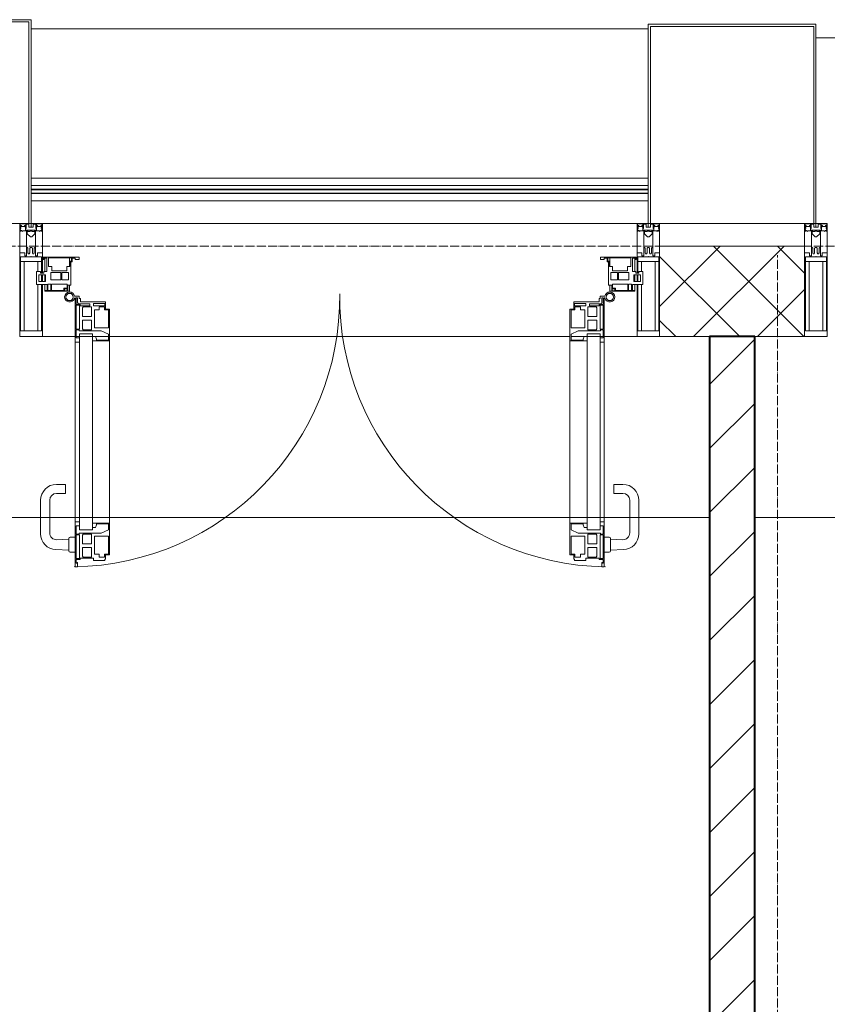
# Model space of a CAD drawing. Header units: millimetres. Extents: x 5617 to 137814, y 7718 to 189336.
# Tile 71 of 97: x 58283 to 60065, y 31425 to 33600. Entities that reach past the tile are written whole.
import ezdxf

# ---------------------------------------------------------------- set-up
doc = ezdxf.new("R2010")
doc.units = ezdxf.units.MM
doc.linetypes.add('ADSK_Линия сетки', pattern=[25, 20, -2.5, 0, -2.5])
doc.linetypes.add('Линия сетки', pattern=[25, 20, -2.5, 0, -2.5])
for name, color, linetype, lineweight in [('Двери', 7, 'Continuous', 18), ('Импосты витража', 7, 'Continuous', 18), ('Колонны', 7, 'Continuous', 18), ('Ограждение', 7, 'Continuous', 18), ('Оси', 7, 'Continuous', 9), ('Панели витража', 7, 'Continuous', 18), ('Перекрытия', 7, 'Continuous', 18), ('Поручни', 7, 'Continuous', 18), ('Стены разрез', 7, 'Continuous', 40), ('Элементы узлов', 7, 'Continuous', 18)]:
    doc.layers.add(name, color=color, linetype=linetype, lineweight=lineweight)

# ---------------------------------------------------------------- blocks, each defined once
blk = doc.blocks.new('135_SLK_K4_AR_rvt-1-МКСС_К4_L12_41_700_')
at = {"layer": 'Стены разрез', "lineweight": 9, "true_color": 0xaaaaaa}
h = blk.add_hatch(dxfattribs=at)
h.set_pattern_fill('FP_3', color=253, style=0, pattern_type=2)
h.set_pattern_definition([(45, (0, 0), (-70.71068, 70.71068), [])])
h.paths.add_polyline_path([(124200, 29350), (124200, 32900), (124100, 32900), (124100, 29350)])
at = {"layer": 'Перекрытия', "color": 253, "true_color": 0xaaaaaa}
for p, q in [((124100, 32500), (120650, 32500)), ((127800, 32500), (124200, 32500))]:
    blk.add_line(p, q, dxfattribs=at)
at = {"layer": 'Стены разрез', "color": 253, "true_color": 0xaaaaaa}
for p, q in [((124200, 32900), (124100, 32900)), ((124100, 32900), (124100, 29350)), ((124200, 29350), (124200, 32900))]:
    blk.add_line(p, q, dxfattribs=at)
blk = doc.blocks.new('A_PAN_ALU_Door_Double - EXT_1_Double_EQ-7513418-МКСС_К4_L12_41_700_')
at = {"layer": 'Двери', "color": 253, "lineweight": 5, "true_color": 0xaaaaaa}
for p, q in [((-575.1, -160.7), (-585.4, -160.7)), ((-583.7, -164.2), (-583.7, -262.2)), ((-581.6, -179.2), (-581.6, -164.2)), ((-581.6, -164.2), (-578.6, -164.2)), ((-578.6, -164.2), (-578.6, -174.5)), ((-575.1, -165.6), (-575.1, -160.7)), ((-572.4, -165.6), (-575.1, -165.6)), ((-572.4, -173.3), (-572.4, -165.6)), ((-517.1, -173.3), (-572.4, -173.3)), ((-517.1, -189.3), (-517.1, -173.3)), ((517.1, -173.3), (572.4, -173.3)), ((517.1, -189.3), (517.1, -173.3)), ((572.4, -165.6), (575.1, -165.6)), ((572.4, -173.3), (572.4, -165.6)), ((575.1, -160.7), (585.4, -160.7)), ((575.1, -165.6), (575.1, -160.7)), ((581.6, -164.2), (578.6, -164.2)), ((578.6, -164.2), (578.6, -174.5)), ((581.6, -179.2), (581.6, -164.2)), ((583.7, -164.2), (583.7, -262.2)), ((-572.9, -179.2), (-581.6, -179.2)), ((-581.6, -233.4), (-581.6, -180.9)), ((-581.6, -180.9), (-574.6, -180.9)), ((-575.5, -177.5), (-551.3, -177.5)), ((-574.6, -180.9), (-574.6, -233.4)), ((-572.9, -182.2), (-572.9, -179.2)), ((-551.3, -182.2), (-572.9, -182.2)), ((-567.6, -186.7), (-566.1, -184)), ((-567.6, -205.7), (-567.6, -186.7)), ((-566.1, -184), (-547.7, -184)), ((-551.3, -177.5), (-551.3, -182.2)), ((-547.7, -184), (-547.7, -205.7)), ((-543.6, -182.2), (-543.6, -176.7)), ((-543.6, -176.7), (-518.6, -176.7)), ((-518.6, -182.2), (-543.6, -182.2)), ((-541.3, -230.6), (-541.3, -191)), ((-541.3, -191), (-531.2, -191)), ((-531.2, -191), (-531.2, -184.4)), ((-531.2, -184.4), (-518.8, -184.4)), ((-518.8, -184.4), (-518.8, -191)), ((-518.8, -191), (-510.6, -191)), ((-518.6, -176.7), (-518.6, -182.2)), ((-508.2, -189.3), (-517.1, -189.3)), ((-510.6, -191), (-510.6, -230.6)), ((-508.2, -259.2), (-508.2, -189.3)), ((508.2, -189.3), (517.1, -189.3)), ((508.2, -259.2), (508.2, -189.3)), ((510.6, -191), (510.6, -230.6)), ((518.8, -191), (510.6, -191)), ((518.6, -176.7), (518.6, -182.2)), ((543.6, -176.7), (518.6, -176.7)), ((518.6, -182.2), (543.6, -182.2)), ((518.8, -184.4), (518.8, -191)), ((531.2, -184.4), (518.8, -184.4)), ((531.2, -191), (531.2, -184.4)), ((541.3, -191), (531.2, -191)), ((541.3, -230.6), (541.3, -191)), ((543.6, -182.2), (543.6, -176.7)), ((547.7, -184), (547.7, -205.7)), ((566.1, -184), (547.7, -184)), ((551.3, -177.5), (551.3, -182.2)), ((575.5, -177.5), (551.3, -177.5)), ((551.3, -182.2), (572.9, -182.2)), ((567.6, -186.7), (566.1, -184)), ((567.6, -205.7), (567.6, -186.7)), ((572.9, -179.2), (581.6, -179.2)), ((572.9, -182.2), (572.9, -179.2)), ((574.6, -180.9), (574.6, -233.4)), ((581.6, -180.9), (574.6, -180.9)), ((581.6, -233.4), (581.6, -180.9)), ((-547.7, -205.7), (-567.6, -205.7)), ((-567.6, -232.6), (-567.6, -213.6)), ((-567.6, -213.6), (-547.7, -213.6)), ((-547.7, -213.6), (-547.7, -235.3)), ((547.7, -205.7), (567.6, -205.7)), ((567.6, -213.6), (547.7, -213.6)), ((547.7, -213.6), (547.7, -235.3)), ((567.6, -232.6), (567.6, -213.6)), ((-574.6, -233.4), (-581.6, -233.4)), ((-581.6, -253.1), (-581.6, -235.1)), ((-581.6, -235.1), (-575.4, -235.1)), ((-575.4, -235.1), (-575.4, -237.1)), ((-575.4, -237.1), (-526.4, -237.1)), ((-566.1, -235.3), (-567.6, -232.6)), ((-547.7, -235.3), (-566.1, -235.3)), ((-510.6, -230.6), (-541.3, -230.6)), ((-526.4, -237.1), (-510.6, -244.7)), ((510.6, -230.6), (541.3, -230.6)), ((526.4, -237.1), (510.6, -244.7)), ((575.4, -237.1), (526.4, -237.1)), ((547.7, -235.3), (566.1, -235.3)), ((566.1, -235.3), (567.6, -232.6)), ((574.6, -233.4), (581.6, -233.4)), ((575.4, -235.1), (575.4, -237.1)), ((581.6, -235.1), (575.4, -235.1)), ((581.6, -253.1), (581.6, -235.1)), ((-583.7, -244.2), (-583.7, -677.3)), ((-574.6, -253.1), (-581.6, -253.1)), ((-574.6, -244.2), (-546, -244.2)), ((-574.6, -244.2), (-574.6, -677.3)), ((-574.6, -262.2), (-574.6, -253.1)), ((-546, -677.3), (-546, -244.2)), ((-539.3, -249.6), (-546, -249.6)), ((-546, -249.6), (-546, -259.2)), ((-546, -259.2), (-508.2, -259.2)), ((-537.1, -255.7), (-539.3, -249.6)), ((-537.1, -257.7), (-537.1, -255.7)), ((-510.6, -257.7), (-537.1, -257.7)), ((-510.6, -244.7), (-510.6, -257.7)), ((-508.2, -662.3), (-508.2, -259.2)), ((546, -259.2), (508.2, -259.2)), ((508.2, -662.3), (508.2, -259.2)), ((510.6, -244.7), (510.6, -257.7)), ((510.6, -257.7), (537.1, -257.7)), ((537.1, -255.7), (539.3, -249.6)), ((537.1, -257.7), (537.1, -255.7)), ((539.3, -249.6), (546, -249.6)), ((546, -677.3), (546, -244.2)), ((574.6, -244.2), (546, -244.2)), ((546, -249.6), (546, -259.2)), ((574.6, -244.2), (574.6, -677.3)), ((574.6, -253.1), (581.6, -253.1)), ((574.6, -262.2), (574.6, -253.1)), ((583.7, -244.2), (583.7, -677.3)), ((-583.7, -262.2), (-574.6, -262.2)), ((583.7, -262.2), (574.6, -262.2)), ((-574.6, -659.3), (-583.7, -659.3)), ((-583.7, -659.3), (-583.7, -758.9)), ((-574.6, -659.3), (-583.7, -659.3)), ((-583.7, -659.3), (-583.7, -758.9)), ((-581.6, -686.5), (-581.6, -668.4)), ((-581.6, -668.4), (-574.6, -668.4)), ((-581.6, -686.5), (-581.6, -668.4)), ((-581.6, -668.4), (-574.6, -668.4)), ((-574.6, -668.4), (-574.6, -659.3)), ((-574.6, -668.4), (-574.6, -659.3)), ((-508.2, -662.3), (-546, -662.3)), ((-546, -662.3), (-546, -672)), ((-508.2, -662.3), (-546, -662.3)), ((-546, -662.3), (-546, -672)), ((-546, -672), (-539.3, -672)), ((-546, -672), (-539.3, -672)), ((-539.3, -672), (-537.1, -665.9)), ((-539.3, -672), (-537.1, -665.9)), ((-537.1, -665.9), (-537.1, -663.8)), ((-537.1, -663.8), (-510.6, -663.8)), ((-537.1, -665.9), (-537.1, -663.8)), ((-537.1, -663.8), (-510.6, -663.8)), ((-510.6, -663.8), (-510.6, -676.8)), ((-510.6, -663.8), (-510.6, -676.8)), ((-508.2, -732.3), (-508.2, -662.3)), ((-508.2, -732.3), (-508.2, -662.3)), ((508.2, -662.3), (546, -662.3)), ((508.2, -732.3), (508.2, -662.3)), ((508.2, -662.3), (546, -662.3)), ((508.2, -732.3), (508.2, -662.3)), ((510.6, -663.8), (510.6, -676.8)), ((537.1, -663.8), (510.6, -663.8)), ((510.6, -663.8), (510.6, -676.8)), ((537.1, -663.8), (510.6, -663.8)), ((537.1, -665.9), (537.1, -663.8)), ((537.1, -665.9), (537.1, -663.8)), ((539.3, -672), (537.1, -665.9)), ((539.3, -672), (537.1, -665.9)), ((546, -672), (539.3, -672)), ((546, -672), (539.3, -672)), ((546, -662.3), (546, -672)), ((546, -662.3), (546, -672)), ((574.6, -659.3), (583.7, -659.3)), ((574.6, -668.4), (574.6, -659.3)), ((574.6, -659.3), (583.7, -659.3)), ((574.6, -668.4), (574.6, -659.3)), ((581.6, -668.4), (574.6, -668.4)), ((581.6, -668.4), (574.6, -668.4)), ((581.6, -686.5), (581.6, -668.4)), ((581.6, -686.5), (581.6, -668.4)), ((583.7, -659.3), (583.7, -758.9)), ((583.7, -659.3), (583.7, -758.9)), ((-575.4, -686.5), (-581.6, -686.5)), ((-575.4, -686.5), (-581.6, -686.5)), ((-581.6, -740.6), (-581.6, -688.2)), ((-581.6, -688.2), (-574.6, -688.2)), ((-581.6, -740.6), (-581.6, -688.2)), ((-581.6, -688.2), (-574.6, -688.2)), ((-526.4, -684.5), (-575.4, -684.5)), ((-575.4, -684.5), (-575.4, -686.5)), ((-526.4, -684.5), (-575.4, -684.5)), ((-575.4, -684.5), (-575.4, -686.5)), ((-574.6, -677.3), (-546, -677.3)), ((-574.6, -688.2), (-574.6, -740.6)), ((-574.6, -688.2), (-574.6, -740.6)), ((-567.6, -688.9), (-566.1, -686.3)), ((-567.6, -688.9), (-566.1, -686.3)), ((-567.6, -708), (-567.6, -688.9)), ((-567.6, -708), (-567.6, -688.9)), ((-566.1, -686.3), (-547.7, -686.3)), ((-566.1, -686.3), (-547.7, -686.3)), ((-547.7, -686.3), (-547.7, -708)), ((-547.7, -686.3), (-547.7, -708)), ((-541.3, -730.5), (-541.3, -691)), ((-541.3, -691), (-510.6, -691)), ((-541.3, -730.5), (-541.3, -691)), ((-541.3, -691), (-510.6, -691)), ((-510.6, -676.8), (-526.4, -684.5)), ((-510.6, -676.8), (-526.4, -684.5)), ((-510.6, -691), (-510.6, -730.6)), ((-510.6, -691), (-510.6, -730.6)), ((510.6, -676.8), (526.4, -684.5)), ((510.6, -676.8), (526.4, -684.5)), ((541.3, -691), (510.6, -691)), ((510.6, -691), (510.6, -730.6)), ((541.3, -691), (510.6, -691)), ((510.6, -691), (510.6, -730.6)), ((526.4, -684.5), (575.4, -684.5)), ((526.4, -684.5), (575.4, -684.5)), ((541.3, -730.5), (541.3, -691)), ((541.3, -730.5), (541.3, -691)), ((574.6, -677.3), (546, -677.3)), ((547.7, -686.3), (547.7, -708)), ((566.1, -686.3), (547.7, -686.3)), ((547.7, -686.3), (547.7, -708)), ((566.1, -686.3), (547.7, -686.3)), ((567.6, -688.9), (566.1, -686.3)), ((567.6, -688.9), (566.1, -686.3)), ((567.6, -708), (567.6, -688.9)), ((567.6, -708), (567.6, -688.9)), ((581.6, -688.2), (574.6, -688.2)), ((574.6, -688.2), (574.6, -740.6)), ((581.6, -688.2), (574.6, -688.2)), ((574.6, -688.2), (574.6, -740.6)), ((575.4, -684.5), (575.4, -686.5)), ((575.4, -684.5), (575.4, -686.5)), ((575.4, -686.5), (581.6, -686.5)), ((575.4, -686.5), (581.6, -686.5)), ((581.6, -740.6), (581.6, -688.2)), ((581.6, -740.6), (581.6, -688.2)), ((-547.7, -708), (-567.6, -708)), ((-547.7, -708), (-567.6, -708)), ((-567.6, -734.8), (-567.6, -715.8)), ((-567.6, -715.8), (-547.7, -715.8)), ((-567.6, -734.8), (-567.6, -715.8)), ((-567.6, -715.8), (-547.7, -715.8)), ((-547.7, -715.8), (-547.7, -737.5)), ((-547.7, -715.8), (-547.7, -737.5)), ((547.7, -708), (567.6, -708)), ((547.7, -708), (567.6, -708)), ((567.6, -715.8), (547.7, -715.8)), ((547.7, -715.8), (547.7, -737.5)), ((567.6, -715.8), (547.7, -715.8)), ((547.7, -715.8), (547.7, -737.5)), ((567.6, -734.8), (567.6, -715.8)), ((567.6, -734.8), (567.6, -715.8)), ((-572.9, -742.3), (-572.9, -739.3)), ((-572.9, -739.3), (-543.6, -739.3)), ((-572.9, -742.3), (-572.9, -739.3)), ((-572.9, -739.3), (-543.6, -739.3)), ((-566.1, -737.5), (-567.6, -734.8)), ((-566.1, -737.5), (-567.6, -734.8)), ((-547.7, -737.5), (-566.1, -737.5)), ((-547.7, -737.5), (-566.1, -737.5)), ((-543.6, -739.3), (-543.6, -744.8)), ((-543.6, -739.3), (-543.6, -744.8)), ((-531.2, -730.5), (-541.3, -730.5)), ((-531.2, -730.5), (-541.3, -730.5)), ((-531.2, -737.1), (-531.2, -730.5)), ((-531.2, -737.1), (-531.2, -730.5)), ((-518.8, -737.1), (-531.2, -737.1)), ((-518.8, -737.1), (-531.2, -737.1)), ((-510.6, -730.6), (-518.8, -730.6)), ((-518.8, -730.6), (-518.8, -737.1)), ((-510.6, -730.6), (-518.8, -730.6)), ((-518.8, -730.6), (-518.8, -737.1)), ((-517.1, -741.8), (-517.1, -732.3)), ((-517.1, -732.3), (-508.2, -732.3)), ((-517.1, -741.8), (-517.1, -732.3)), ((-517.1, -732.3), (-508.2, -732.3)), ((517.1, -732.3), (508.2, -732.3)), ((517.1, -732.3), (508.2, -732.3)), ((510.6, -730.6), (518.8, -730.6)), ((510.6, -730.6), (518.8, -730.6)), ((517.1, -741.8), (517.1, -732.3)), ((517.1, -741.8), (517.1, -732.3)), ((518.8, -730.6), (518.8, -737.1)), ((518.8, -730.6), (518.8, -737.1)), ((518.8, -737.1), (531.2, -737.1)), ((518.8, -737.1), (531.2, -737.1)), ((531.2, -730.5), (541.3, -730.5)), ((531.2, -737.1), (531.2, -730.5)), ((531.2, -730.5), (541.3, -730.5)), ((531.2, -737.1), (531.2, -730.5)), ((543.6, -739.3), (543.6, -744.8)), ((572.9, -739.3), (543.6, -739.3)), ((543.6, -739.3), (543.6, -744.8)), ((572.9, -739.3), (543.6, -739.3)), ((547.7, -737.5), (566.1, -737.5)), ((547.7, -737.5), (566.1, -737.5)), ((566.1, -737.5), (567.6, -734.8)), ((566.1, -737.5), (567.6, -734.8)), ((572.9, -742.3), (572.9, -739.3)), ((572.9, -742.3), (572.9, -739.3)), ((-583.7, -758.9), (-578.6, -758.9)), ((-583.7, -758.9), (-578.6, -758.9)), ((-574.6, -740.6), (-581.6, -740.6)), ((-574.6, -740.6), (-581.6, -740.6)), ((-581.6, -750.3), (-581.6, -742.3)), ((-581.6, -742.3), (-572.9, -742.3)), ((-581.6, -750.3), (-581.6, -742.3)), ((-581.6, -742.3), (-572.9, -742.3)), ((-579.8, -750.3), (-581.6, -750.3)), ((-579.8, -750.3), (-581.6, -750.3)), ((-578.6, -748.9), (-579.8, -748.9)), ((-579.8, -748.9), (-579.8, -750.3)), ((-578.6, -748.9), (-579.8, -748.9)), ((-579.8, -748.9), (-579.8, -750.3)), ((-578.6, -758.9), (-578.6, -748.9)), ((-578.6, -758.9), (-578.6, -748.9)), ((-543.6, -744.8), (-518.6, -744.8)), ((-543.6, -744.8), (-518.6, -744.8)), ((-518.6, -744.8), (-518.6, -741.8)), ((-518.6, -741.8), (-517.1, -741.8)), ((-518.6, -744.8), (-518.6, -741.8)), ((-518.6, -741.8), (-517.1, -741.8)), ((518.6, -741.8), (517.1, -741.8)), ((518.6, -741.8), (517.1, -741.8)), ((518.6, -744.8), (518.6, -741.8)), ((518.6, -744.8), (518.6, -741.8)), ((543.6, -744.8), (518.6, -744.8)), ((543.6, -744.8), (518.6, -744.8)), ((581.6, -742.3), (572.9, -742.3)), ((581.6, -742.3), (572.9, -742.3)), ((574.6, -740.6), (581.6, -740.6)), ((574.6, -740.6), (581.6, -740.6)), ((578.6, -748.9), (579.8, -748.9)), ((578.6, -758.9), (578.6, -748.9)), ((578.6, -748.9), (579.8, -748.9)), ((578.6, -758.9), (578.6, -748.9)), ((583.7, -758.9), (578.6, -758.9)), ((583.7, -758.9), (578.6, -758.9)), ((579.8, -748.9), (579.8, -750.3)), ((579.8, -748.9), (579.8, -750.3)), ((579.8, -750.3), (581.6, -750.3)), ((579.8, -750.3), (581.6, -750.3)), ((581.6, -750.3), (581.6, -742.3)), ((581.6, -750.3), (581.6, -742.3))]:
    blk.add_line(p, q, dxfattribs=at)
at = {"layer": 'Двери', "lineweight": 5}
for p, q in [((-625.1, -576.5), (-605.1, -576.5)), ((-605.1, -576.5), (-605.1, -596.5)), ((625.1, -576.5), (605.1, -576.5)), ((605.1, -576.5), (605.1, -596.5)), ((-605.1, -596.5), (-625.1, -596.5)), ((605.1, -596.5), (625.1, -596.5)), ((-660.1, -685.7), (-660.1, -611.5)), ((-640.1, -611.5), (-640.1, -683.8)), ((640.1, -611.5), (640.1, -683.8)), ((660.1, -685.7), (660.1, -611.5)), ((-597.6, -723.5), (-597.6, -696)), ((-595.1, -693.5), (-583.6, -693.5)), ((595.1, -693.5), (583.6, -693.5)), ((597.6, -723.5), (597.6, -696)), ((-624.5, -698.8), (-597.6, -697.7)), ((624.5, -698.8), (597.6, -697.7)), ((-597.6, -721.7), (-626.4, -720.7)), ((-583.6, -726), (-595.1, -726)), ((583.6, -726), (595.1, -726)), ((597.6, -721.7), (626.4, -720.7))]:
    blk.add_line(p, q, dxfattribs=at)
at = {"layer": 'Двери', "color": 253, "lineweight": 5, "true_color": 0xaaaaaa}
for centre, radius, start, end in [((-596.2, -162.7), 11, 9.9716, 343.953), ((596.2, -162.7), 11, 196.047, 170.0284), ((-596.2, -162.6), 8, 90, 270), ((-596.2, -162.6), 8, 270, 90), ((-583.7, -166.3), 2.03, 90, 163.9279), ((583.7, -166.3), 2.03, 16.0721, 90), ((596.2, -162.6), 8, 90, 270), ((596.2, -162.6), 8, 270, 90), ((-575.5, -174.5), 3, 180, 270), ((575.5, -174.5), 3, 270, 0)]:
    blk.add_arc(centre, radius, start, end, dxfattribs=at)
at = {"layer": 'Двери', "color": 254, "lineweight": 5, "true_color": 0xd4d4d4}
for centre, start, end in [((-596.2, -162.6), 270.9387, 0.704), ((596.2, -162.6), 179.296, 269.0613)]:
    blk.add_arc(centre, 596.2, start, end, dxfattribs=at)
at = {"layer": 'Двери', "lineweight": 5}
for centre, radius, start, end in [((-625.1, -611.5), 35, 90, 180), ((625.1, -611.5), 35, 0, 90), ((-625.1, -611.5), 15, 90, 180), ((625.1, -611.5), 15, 0, 90), ((-625.1, -685.7), 35, 180, 267.8055), ((-625.1, -683.8), 15, 180, 272.1944), ((-595.1, -696), 2.5, 90, 180), ((595.1, -696), 2.5, 0, 90), ((625.1, -683.8), 15, 267.8056, 0), ((625.1, -685.7), 35, 272.1945, 0), ((-595.1, -723.5), 2.5, 180, 270), ((595.1, -723.5), 2.5, 270, 0)]:
    blk.add_arc(centre, radius, start, end, dxfattribs=at)
at = {"layer": 'Панели витража', "color": 253, "lineweight": 5, "true_color": 0xaaaaaa}
for p, q in [((-654.3, -79.5), (-654.3, -74.5)), ((-654.3, -74.5), (-575.3, -74.5)), ((-652.8, -79.5), (-654.3, -79.5)), ((-652.8, -76.7), (-652.8, -79.5)), ((-646.3, -76.7), (-652.8, -76.7)), ((-651.2, -76.7), (-651.2, -106.6)), ((-646.3, -106.6), (-646.3, -76.7)), ((-592, -76.3), (-642.4, -76.3)), ((-642.4, -76.3), (-642.4, -95.5)), ((-596.2, -95.5), (-596.2, -76.2)), ((-595, -83.1), (-592, -83.1)), ((-595, -88.2), (-595, -83.1)), ((-593.3, -84.8), (-593.3, -136.5)), ((-590.3, -84.8), (-593.3, -84.8)), ((-592, -83.1), (-592, -76.3)), ((-590.3, -76.5), (-590.3, -84.8)), ((-583.9, -76.5), (-590.3, -76.5)), ((-583.9, -79.5), (-583.9, -76.5)), ((-575.3, -79.5), (-583.9, -79.5)), ((-575.3, -74.5), (-575.3, -79.5)), ((575.3, -74.5), (654.3, -74.5)), ((575.3, -79.5), (575.3, -74.5)), ((583.9, -79.5), (575.3, -79.5)), ((583.9, -76.5), (583.9, -79.5)), ((590.3, -76.5), (583.9, -76.5)), ((590.3, -84.8), (590.3, -76.5)), ((593.3, -84.8), (590.3, -84.8)), ((592, -76.3), (592, -83.1)), ((642.4, -76.3), (592, -76.3)), ((592, -83.1), (595, -83.1)), ((593.3, -136.5), (593.3, -84.8)), ((595, -83.1), (595, -88.2)), ((596.2, -76.2), (596.2, -95.5)), ((642.4, -95.5), (642.4, -76.3)), ((646.3, -76.7), (646.3, -106.6)), ((652.8, -76.7), (646.3, -76.7)), ((651.2, -106.6), (651.2, -76.7)), ((652.8, -79.5), (652.8, -76.7)), ((654.3, -79.5), (652.8, -79.5)), ((654.3, -74.5), (654.3, -79.5)), ((-669.2, -106.6), (-660.2, -106.6)), ((-669.2, -135.1), (-669.2, -106.6)), ((-660.2, -106.6), (-660.2, -110.1)), ((-653.3, -106.6), (-646.3, -106.6)), ((-653.3, -110.1), (-653.3, -106.6)), ((-642.4, -95.5), (-635.3, -95.5)), ((-635.3, -95.5), (-635.3, -105)), ((-635.3, -105), (-602.1, -105)), ((-602.1, -95.5), (-595.8, -95.5)), ((-602.1, -105), (-602.1, -95.5)), ((-595.8, -89), (-595, -88.2)), ((-595.8, -95.5), (-595.8, -89)), ((595, -88.2), (595.8, -89)), ((595.8, -89), (595.8, -95.5)), ((595.8, -95.5), (602.1, -95.5)), ((602.1, -95.5), (602.1, -105)), ((602.1, -105), (635.3, -105)), ((635.3, -95.5), (642.4, -95.5)), ((635.3, -105), (635.3, -95.5)), ((646.3, -106.6), (653.3, -106.6)), ((653.3, -106.6), (653.3, -110.1)), ((660.2, -106.6), (669.2, -106.6)), ((660.2, -110.1), (660.2, -106.6)), ((669.2, -106.6), (669.2, -135.1)), ((-664.2, -113.4), (-664.2, -128.4)), ((-649.2, -113.4), (-664.2, -113.4)), ((-664.2, -128.4), (-649.2, -128.4)), ((-660.2, -110.1), (-653.3, -110.1)), ((-651.2, -113.4), (-651.2, -128.4)), ((-649.2, -128.4), (-649.2, -113.4)), ((-637.8, -108.8), (-637.8, -125)), ((-615.2, -108.8), (-637.8, -108.8)), ((-637.8, -125), (-615.2, -125)), ((-615.2, -125), (-615.2, -108.8)), ((-613, -108.8), (-613, -125)), ((-598.7, -108.8), (-613, -108.8)), ((-613, -125), (-598.7, -125)), ((-598.7, -125), (-598.7, -108.8)), ((598.7, -108.8), (598.7, -125)), ((613, -108.8), (598.7, -108.8)), ((598.7, -125), (613, -125)), ((613, -125), (613, -108.8)), ((615.2, -108.8), (615.2, -125)), ((637.8, -108.8), (615.2, -108.8)), ((615.2, -125), (637.8, -125)), ((637.8, -125), (637.8, -108.8)), ((649.2, -113.4), (649.2, -128.4)), ((664.2, -113.4), (649.2, -113.4)), ((649.2, -128.4), (664.2, -128.4)), ((651.2, -128.4), (651.2, -113.4)), ((653.3, -110.1), (660.2, -110.1)), ((664.2, -128.4), (664.2, -113.4)), ((-645.9, -135.1), (-669.2, -135.1)), ((-651.2, -135.1), (-651.2, -148.5)), ((-651.2, -148.5), (-645.9, -148.5)), ((-651.2, -150), (-651.2, -148.5)), ((-600.3, -150), (-651.2, -150)), ((-645.9, -148.5), (-645.9, -135.1)), ((-644.3, -134.5), (-644.3, -148.2)), ((-637.3, -134.5), (-644.3, -134.5)), ((-644.3, -148.2), (-637.3, -148.2)), ((-637.3, -148.2), (-637.3, -134.5)), ((-635.9, -134.2), (-635.9, -148.4)), ((-601.9, -134.2), (-635.9, -134.2)), ((-635.9, -148.4), (-608.9, -148.4)), ((-608.9, -142.8), (-601.9, -142.8)), ((-608.9, -148.4), (-608.9, -142.8)), ((-607.5, -144.4), (-607.5, -148.7)), ((-601.5, -144.4), (-607.5, -144.4)), ((-607.5, -148.7), (-601.5, -148.7)), ((-601.9, -142.8), (-601.9, -134.2)), ((-601.5, -148.7), (-601.5, -144.4)), ((-600.3, -136.5), (-600.3, -150)), ((-593.3, -136.5), (-600.3, -136.5)), ((-600.3, -150), (-596.2, -150)), ((-596.2, -150), (-596.2, -136.5)), ((600.3, -136.5), (593.3, -136.5)), ((596.2, -136.5), (596.2, -150)), ((596.2, -150), (600.3, -150)), ((600.3, -150), (600.3, -136.5)), ((651.2, -150), (600.3, -150)), ((601.5, -144.4), (601.5, -148.7)), ((607.5, -144.4), (601.5, -144.4)), ((601.5, -148.7), (607.5, -148.7)), ((635.9, -134.2), (601.9, -134.2)), ((601.9, -134.2), (601.9, -142.8)), ((601.9, -142.8), (608.9, -142.8)), ((607.5, -148.7), (607.5, -144.4)), ((608.9, -142.8), (608.9, -148.4)), ((608.9, -148.4), (635.9, -148.4)), ((635.9, -148.4), (635.9, -134.2)), ((637.3, -134.5), (637.3, -148.2)), ((644.3, -134.5), (637.3, -134.5)), ((637.3, -148.2), (644.3, -148.2)), ((644.3, -148.2), (644.3, -134.5)), ((645.9, -135.1), (645.9, -148.5)), ((669.2, -135.1), (645.9, -135.1)), ((645.9, -148.5), (651.2, -148.5)), ((651.2, -148.5), (651.2, -135.1)), ((651.2, -148.5), (651.2, -150))]:
    blk.add_line(p, q, dxfattribs=at)
blk = doc.blocks.new('Rectangular Mullion - R_StandardFrame_50Wx250H-5816490-МКСС_К4_L12_41_700_')
at = {"layer": 'Импосты витража', "color": 253, "lineweight": 5, "true_color": 0xaaaaaa}
for p, q in [((134740, 33150), (133427.5, 33150)), ((133500, 32900), (133427.5, 32900)), ((133537.8, 32900), (133502.1, 32900)), ((133573.2, 32900), (133544.6, 32900)), ((134592, 32900), (133575.5, 32900)), ((134622.9, 32900), (134594.3, 32900)), ((134665.4, 32900), (134629.7, 32900)), ((134740, 32900), (134667.5, 32900))]:
    blk.add_line(p, q, dxfattribs=at)
blk = doc.blocks.new('Rectangular Mullion - 50Wx250H-V65-МКСС_К4_L12_41_700_')
at = {"layer": 'Элементы узлов', "color": 253, "lineweight": 5, "true_color": 0xaaaaaa}
for p, q in [((-25, 65.2), (-25, 250)), ((-25, 250), (0, 250)), ((25, 250), (0, 250)), ((25, 135.1), (25, 250)), ((-23, 237.3), (0, 237.3)), ((-23, 237.3), (-23, 73.6)), ((-14.9, 84), (-14.9, 237.3)), ((23, 237.3), (0, 237.3)), ((14.9, 135.1), (14.9, 237.3)), ((23, 237.3), (23, 135.1)), ((23, 128.4), (23, 113.4)), ((23, 110.1), (23, 73.6)), ((25, 113.4), (25, 128.4)), ((25, 65.2), (25, 110.1)), ((14.9, 84), (14.9, 106.6)), ((0, 84), (-23, 84)), ((-0.5, 73.6), (-23, 73.6)), ((-14, 71.3), (-14, 65.2)), ((-10, 71.3), (-14, 71.3)), ((-10, 53), (-10, 71.3)), ((-7, 65.2), (-5.9, 67.3)), ((-4.1, 67.3), (-5.9, 67.3)), ((-4.1, 67.3), (-2.9, 65.1)), ((0, 84), (23, 84)), ((0.5, 73.6), (23, 73.6)), ((4.1, 67.3), (2.9, 65.1)), ((4.1, 67.3), (5.9, 67.3)), ((7, 65.2), (5.9, 67.3)), ((10, 71.3), (14, 71.3)), ((10, 53), (10, 71.3)), ((14, 71.3), (14, 65.2)), ((-14, 65.2), (-25, 65.2)), ((-8.7, 53), (-10, 53)), ((-10, 53), (-10, 17)), ((-8.7, 53), (-7, 54.7)), ((-7, 65.2), (-7, 54.7)), ((-2.9, 65.1), (-2.9, 54.6)), ((-1.3, 53), (-2.9, 54.6)), ((0, 53), (-1.3, 53)), ((0, 53), (1.3, 53)), ((1.3, 53), (2.9, 54.6)), ((2.9, 65.1), (2.9, 54.6)), ((7, 65.2), (7, 54.7)), ((8.7, 53), (7, 54.7)), ((8.7, 53), (10, 53)), ((10, 53), (10, 17)), ((14, 65.2), (25, 65.2)), ((-8.5, 23), (-1.5, 30)), ((-8.5, 18.5), (-8.5, 23)), ((-1.5, 30), (0, 30)), ((1.5, 30), (0, 30)), ((8.5, 23), (1.5, 30)), ((8.5, 18.5), (8.5, 23)), ((-23.8, 14.6), (-25, 14.2)), ((-25, 0), (-25, 14.2)), ((-22.3, 17), (-23.8, 17)), ((-23.8, 17), (-23.8, 14.6)), ((-22.5, 10.6), (-23.8, 14.6)), ((-22.5, 10.6), (-23.7, 9.9)), ((-23.7, 1.3), (-23.7, 9.9)), ((-23.7, 1.3), (-11.8, 1.3)), ((-23.2, 10.2), (-22.5, 8)), ((-22.5, 8), (-22.5, 4.5)), ((-21.3, 4.5), (-22.5, 4.5)), ((-22.3, 17), (-22.3, 16)), ((-22.3, 16), (-21.3, 16)), ((-19, 17.6), (-21.3, 16)), ((-21.3, 4.5), (-21.3, 6.5)), ((-21.3, 6.5), (-14.2, 6.5)), ((-18.4, 16.6), (-19, 17.6)), ((-7.4, 16.6), (-18.4, 16.6)), ((-14.2, 6.5), (-14.2, 4.5)), ((-13.2, 4.5), (-14.2, 4.5)), ((-13.2, 4.5), (-12.2, 7.2)), ((-12.7, 7.6), (-11.3, 11.4)), ((-12.7, 7.6), (-11.8, 6.9)), ((-12.2, 9), (-12.2, 14.8)), ((-12.2, 14.8), (0, 14.8)), ((-11.8, 1.3), (-11.8, 6.9)), ((-10.5, 11.2), (-11.3, 11.4)), ((-10.5, 1.5), (-10.5, 11.2)), ((-4.8, 1.5), (-10.5, 1.5)), ((-10, 17), (-7.5, 17)), ((-7.5, 18.5), (-8.5, 18.5)), ((-7.5, 17), (-7.5, 18.5)), ((-7.4, 18), (-7.4, 16.6)), ((-2.6, 18), (-7.4, 18)), ((0, 8), (-4.8, 8)), ((-4.8, 1.5), (-4.8, 8)), ((-2.6, 18), (-2.6, 16.8)), ((-2.6, 16.8), (0, 16.8)), ((2.6, 16.8), (0, 16.8)), ((0, 14.8), (0, 16.8)), ((0, 14.8), (0, 16.8)), ((12.2, 14.8), (0, 14.8)), ((0, 0), (0, 8)), ((0, 8), (4.8, 8)), ((0, 0), (0, 8)), ((2.6, 18), (2.6, 16.8)), ((2.6, 18), (7.4, 18)), ((4.8, 1.5), (4.8, 8)), ((4.8, 1.5), (10.5, 1.5)), ((7.4, 18), (7.4, 16.6)), ((7.4, 16.6), (18.4, 16.6)), ((7.5, 18.5), (8.5, 18.5)), ((7.5, 17), (7.5, 18.5)), ((10, 17), (7.5, 17)), ((10.5, 11.2), (11.3, 11.4)), ((10.5, 1.5), (10.5, 11.2)), ((12.7, 7.6), (11.3, 11.4)), ((12.7, 7.6), (11.8, 6.9)), ((11.8, 1.3), (11.8, 6.9)), ((23.7, 1.3), (11.8, 1.3)), ((12.2, 9), (12.2, 14.8)), ((13.2, 4.5), (12.2, 7.2)), ((13.2, 4.5), (14.2, 4.5)), ((21.3, 6.5), (14.2, 6.5)), ((14.2, 6.5), (14.2, 4.5)), ((18.4, 16.6), (19, 17.6)), ((19, 17.6), (21.3, 16)), ((22.3, 16), (21.3, 16)), ((21.3, 4.5), (21.3, 6.5)), ((21.3, 4.5), (22.5, 4.5)), ((22.3, 17), (22.3, 16)), ((22.3, 17), (23.8, 17)), ((22.5, 10.6), (23.8, 14.6)), ((22.5, 10.6), (23.7, 9.9)), ((23.2, 10.2), (22.5, 8)), ((22.5, 8), (22.5, 4.5)), ((23.7, 1.3), (23.7, 9.9)), ((23.8, 17), (23.8, 14.6)), ((23.8, 14.6), (25, 14.2)), ((25, 0), (25, 14.2)), ((-25, 0), (0, 0)), ((25, 0), (0, 0))]:
    blk.add_line(p, q, dxfattribs=at)
for centre, start, end in [((-0.5, 73.1), 360, 90), ((0.5, 73.1), 90, 180)]:
    blk.add_arc(centre, 0.5, start, end, dxfattribs=at)
blk = doc.blocks.new('Rectangular Mullion - R_StandardFrame_50Wx250H-V83-МКСС_К4_L12_41_700_')
at = {"layer": 'Импосты витража', "color": 253, "lineweight": 5, "true_color": 0xaaaaaa}
for p, q in [((-25, 0), (-25, 250)), ((-25, 250), (25, 250)), ((25, 250), (25, 135.1)), ((25, 128.4), (25, 113.4)), ((25, 110.1), (25, 0)), ((-5, 0), (-25, 0)), ((25, 0), (0, 0))]:
    blk.add_line(p, q, dxfattribs=at)
blk = doc.blocks.new('Rectangular Mullion - 50Wx250H-V63-МКСС_К4_L12_41_700_')
at = {"layer": 'Элементы узлов', "color": 253, "lineweight": 5, "true_color": 0xaaaaaa}
for p, q in [((-25, 135.1), (-25, 250)), ((-25, 250), (0, 250)), ((25, 250), (0, 250)), ((25, 65.2), (25, 250)), ((-23, 237.3), (0, 237.3)), ((-23, 237.3), (-23, 135.1)), ((-14.9, 135.1), (-14.9, 237.3)), ((23, 237.3), (0, 237.3)), ((14.9, 84), (14.9, 237.3)), ((23, 237.3), (23, 73.6)), ((-25, 113.4), (-25, 128.4)), ((-25, 65.2), (-25, 110.1)), ((-23, 128.4), (-23, 113.4)), ((-23, 110.1), (-23, 73.6)), ((-14.9, 84), (-14.9, 106.6)), ((0, 84), (-23, 84)), ((-0.5, 73.6), (-23, 73.6)), ((-14, 71.3), (-14, 65.2)), ((-10, 71.3), (-14, 71.3)), ((-10, 53), (-10, 71.3)), ((-7, 65.2), (-5.9, 67.3)), ((-4.1, 67.3), (-5.9, 67.3)), ((-4.1, 67.3), (-2.9, 65.1)), ((0, 84), (23, 84)), ((0.5, 73.6), (23, 73.6)), ((4.1, 67.3), (2.9, 65.1)), ((4.1, 67.3), (5.9, 67.3)), ((7, 65.2), (5.9, 67.3)), ((10, 71.3), (14, 71.3)), ((10, 53), (10, 71.3)), ((14, 71.3), (14, 65.2)), ((-14, 65.2), (-25, 65.2)), ((-8.7, 53), (-10, 53)), ((-10, 53), (-10, 17)), ((-8.7, 53), (-7, 54.7)), ((-7, 65.2), (-7, 54.7)), ((-2.9, 65.1), (-2.9, 54.6)), ((-1.3, 53), (-2.9, 54.6)), ((0, 53), (-1.3, 53)), ((0, 53), (1.3, 53)), ((1.3, 53), (2.9, 54.6)), ((2.9, 65.1), (2.9, 54.6)), ((7, 65.2), (7, 54.7)), ((8.7, 53), (7, 54.7)), ((8.7, 53), (10, 53)), ((10, 53), (10, 17)), ((14, 65.2), (25, 65.2)), ((-8.5, 23), (-1.5, 30)), ((-8.5, 18.5), (-8.5, 23)), ((-1.5, 30), (0, 30)), ((1.5, 30), (0, 30)), ((8.5, 23), (1.5, 30)), ((8.5, 18.5), (8.5, 23)), ((-23.8, 14.6), (-25, 14.2)), ((-25, 0), (-25, 14.2)), ((-22.3, 17), (-23.8, 17)), ((-23.8, 17), (-23.8, 14.6)), ((-22.5, 10.6), (-23.8, 14.6)), ((-22.5, 10.6), (-23.7, 9.9)), ((-23.7, 1.3), (-23.7, 9.9)), ((-23.7, 1.3), (-11.8, 1.3)), ((-23.2, 10.2), (-22.5, 8)), ((-22.5, 8), (-22.5, 4.5)), ((-21.3, 4.5), (-22.5, 4.5)), ((-22.3, 17), (-22.3, 16)), ((-22.3, 16), (-21.3, 16)), ((-19, 17.6), (-21.3, 16)), ((-21.3, 4.5), (-21.3, 6.5)), ((-21.3, 6.5), (-14.2, 6.5)), ((-18.4, 16.6), (-19, 17.6)), ((-7.4, 16.6), (-18.4, 16.6)), ((-14.2, 6.5), (-14.2, 4.5)), ((-13.2, 4.5), (-14.2, 4.5)), ((-13.2, 4.5), (-12.2, 7.2)), ((-12.7, 7.6), (-11.3, 11.4)), ((-12.7, 7.6), (-11.8, 6.9)), ((-12.2, 9), (-12.2, 14.8)), ((-12.2, 14.8), (0, 14.8)), ((-11.8, 1.3), (-11.8, 6.9)), ((-10.5, 11.2), (-11.3, 11.4)), ((-10.5, 1.5), (-10.5, 11.2)), ((-4.8, 1.5), (-10.5, 1.5)), ((-10, 17), (-7.5, 17)), ((-7.5, 18.5), (-8.5, 18.5)), ((-7.5, 17), (-7.5, 18.5)), ((-7.4, 18), (-7.4, 16.6)), ((-2.6, 18), (-7.4, 18)), ((0, 8), (-4.8, 8)), ((-4.8, 1.5), (-4.8, 8)), ((-2.6, 18), (-2.6, 16.8)), ((-2.6, 16.8), (0, 16.8)), ((2.6, 16.8), (0, 16.8)), ((0, 14.8), (0, 16.8)), ((0, 14.8), (0, 16.8)), ((12.2, 14.8), (0, 14.8)), ((0, 0), (0, 8)), ((0, 8), (4.8, 8)), ((0, 0), (0, 8)), ((2.6, 18), (2.6, 16.8)), ((2.6, 18), (7.4, 18)), ((4.8, 1.5), (4.8, 8)), ((4.8, 1.5), (10.5, 1.5)), ((7.4, 18), (7.4, 16.6)), ((7.4, 16.6), (18.4, 16.6)), ((7.5, 18.5), (8.5, 18.5)), ((7.5, 17), (7.5, 18.5)), ((10, 17), (7.5, 17)), ((10.5, 11.2), (11.3, 11.4)), ((10.5, 1.5), (10.5, 11.2)), ((12.7, 7.6), (11.3, 11.4)), ((12.7, 7.6), (11.8, 6.9)), ((11.8, 1.3), (11.8, 6.9)), ((23.7, 1.3), (11.8, 1.3)), ((12.2, 9), (12.2, 14.8)), ((13.2, 4.5), (12.2, 7.2)), ((13.2, 4.5), (14.2, 4.5)), ((21.3, 6.5), (14.2, 6.5)), ((14.2, 6.5), (14.2, 4.5)), ((18.4, 16.6), (19, 17.6)), ((19, 17.6), (21.3, 16)), ((22.3, 16), (21.3, 16)), ((21.3, 4.5), (21.3, 6.5)), ((21.3, 4.5), (22.5, 4.5)), ((22.3, 17), (22.3, 16)), ((22.3, 17), (23.8, 17)), ((22.5, 10.6), (23.8, 14.6)), ((22.5, 10.6), (23.7, 9.9)), ((23.2, 10.2), (22.5, 8)), ((22.5, 8), (22.5, 4.5)), ((23.7, 1.3), (23.7, 9.9)), ((23.8, 17), (23.8, 14.6)), ((23.8, 14.6), (25, 14.2)), ((25, 0), (25, 14.2)), ((-25, 0), (0, 0)), ((25, 0), (0, 0))]:
    blk.add_line(p, q, dxfattribs=at)
for centre, start, end in [((-0.5, 73.1), 360, 90), ((0.5, 73.1), 90, 180)]:
    blk.add_arc(centre, 0.5, start, end, dxfattribs=at)
blk = doc.blocks.new('Rectangular Mullion - R_StandardFrame_50Wx250H-V82-МКСС_К4_L12_41_700_')
at = {"layer": 'Импосты витража', "color": 253, "lineweight": 5, "true_color": 0xaaaaaa}
for p, q in [((-25, 135.1), (-25, 250)), ((-25, 250), (25, 250)), ((25, 250), (25, 0)), ((-25, 113.4), (-25, 128.4)), ((-25, 0), (-25, 110.1)), ((0, 0), (-25, 0)), ((25, 0), (5, 0))]:
    blk.add_line(p, q, dxfattribs=at)
blk = doc.blocks.new('Rectangular Mullion - 50Wx250H-2623690-МКСС_К4_L12_41_700_')
at = {"layer": 'Элементы узлов', "color": 253, "lineweight": 5, "true_color": 0xaaaaaa}
for p, q in [((-25, 65.2), (-25, 250)), ((-25, 250), (0, 250)), ((25, 250), (0, 250)), ((25, 65.2), (25, 250)), ((-23, 237.3), (0, 237.3)), ((-23, 237.3), (-23, 73.6)), ((-14.9, 84), (-14.9, 237.3)), ((23, 237.3), (0, 237.3)), ((14.9, 84), (14.9, 237.3)), ((23, 237.3), (23, 73.6)), ((0, 84), (-23, 84)), ((-0.5, 73.6), (-23, 73.6)), ((-14, 71.3), (-14, 65.2)), ((-10, 71.3), (-14, 71.3)), ((-10, 53), (-10, 71.3)), ((-7, 65.2), (-5.9, 67.3)), ((-4.1, 67.3), (-5.9, 67.3)), ((-4.1, 67.3), (-2.9, 65.1)), ((0, 84), (23, 84)), ((0.5, 73.6), (23, 73.6)), ((4.1, 67.3), (2.9, 65.1)), ((4.1, 67.3), (5.9, 67.3)), ((7, 65.2), (5.9, 67.3)), ((10, 71.3), (14, 71.3)), ((10, 53), (10, 71.3)), ((14, 71.3), (14, 65.2)), ((-14, 65.2), (-25, 65.2)), ((-8.7, 53), (-10, 53)), ((-10, 53), (-10, 17)), ((-8.7, 53), (-7, 54.7)), ((-7, 65.2), (-7, 54.7)), ((-2.9, 65.1), (-2.9, 54.6)), ((-1.3, 53), (-2.9, 54.6)), ((0, 53), (-1.3, 53)), ((0, 53), (1.3, 53)), ((1.3, 53), (2.9, 54.6)), ((2.9, 65.1), (2.9, 54.6)), ((7, 65.2), (7, 54.7)), ((8.7, 53), (7, 54.7)), ((8.7, 53), (10, 53)), ((10, 53), (10, 17)), ((14, 65.2), (25, 65.2)), ((-8.5, 23), (-1.5, 30)), ((-8.5, 18.5), (-8.5, 23)), ((-1.5, 30), (0, 30)), ((1.5, 30), (0, 30)), ((8.5, 23), (1.5, 30)), ((8.5, 18.5), (8.5, 23)), ((-23.8, 14.6), (-25, 14.2)), ((-25, 0), (-25, 14.2)), ((-22.3, 17), (-23.8, 17)), ((-23.8, 17), (-23.8, 14.6)), ((-22.5, 10.6), (-23.8, 14.6)), ((-22.5, 10.6), (-23.7, 9.9)), ((-23.7, 1.3), (-23.7, 9.9)), ((-23.7, 1.3), (-11.8, 1.3)), ((-23.2, 10.2), (-22.5, 8)), ((-22.5, 8), (-22.5, 4.5)), ((-21.3, 4.5), (-22.5, 4.5)), ((-22.3, 17), (-22.3, 16)), ((-22.3, 16), (-21.3, 16)), ((-19, 17.6), (-21.3, 16)), ((-21.3, 4.5), (-21.3, 6.5)), ((-21.3, 6.5), (-14.2, 6.5)), ((-18.4, 16.6), (-19, 17.6)), ((-7.4, 16.6), (-18.4, 16.6)), ((-14.2, 6.5), (-14.2, 4.5)), ((-13.2, 4.5), (-14.2, 4.5)), ((-13.2, 4.5), (-12.2, 7.2)), ((-12.7, 7.6), (-11.3, 11.4)), ((-12.7, 7.6), (-11.8, 6.9)), ((-12.2, 9), (-12.2, 14.8)), ((-12.2, 14.8), (0, 14.8)), ((-11.8, 1.3), (-11.8, 6.9)), ((-10.5, 11.2), (-11.3, 11.4)), ((-10.5, 1.5), (-10.5, 11.2)), ((-4.8, 1.5), (-10.5, 1.5)), ((-10, 17), (-7.5, 17)), ((-7.5, 18.5), (-8.5, 18.5)), ((-7.5, 17), (-7.5, 18.5)), ((-7.4, 18), (-7.4, 16.6)), ((-2.6, 18), (-7.4, 18)), ((0, 8), (-4.8, 8)), ((-4.8, 1.5), (-4.8, 8)), ((-2.6, 18), (-2.6, 16.8)), ((-2.6, 16.8), (0, 16.8)), ((2.6, 16.8), (0, 16.8)), ((0, 14.8), (0, 16.8)), ((0, 14.8), (0, 16.8)), ((12.2, 14.8), (0, 14.8)), ((0, 0), (0, 8)), ((0, 8), (4.8, 8)), ((0, 0), (0, 8)), ((2.6, 18), (2.6, 16.8)), ((2.6, 18), (7.4, 18)), ((4.8, 1.5), (4.8, 8)), ((4.8, 1.5), (10.5, 1.5)), ((7.4, 18), (7.4, 16.6)), ((7.4, 16.6), (18.4, 16.6)), ((7.5, 18.5), (8.5, 18.5)), ((7.5, 17), (7.5, 18.5)), ((10, 17), (7.5, 17)), ((10.5, 11.2), (11.3, 11.4)), ((10.5, 1.5), (10.5, 11.2)), ((12.7, 7.6), (11.3, 11.4)), ((12.7, 7.6), (11.8, 6.9)), ((11.8, 1.3), (11.8, 6.9)), ((23.7, 1.3), (11.8, 1.3)), ((12.2, 9), (12.2, 14.8)), ((13.2, 4.5), (12.2, 7.2)), ((13.2, 4.5), (14.2, 4.5)), ((21.3, 6.5), (14.2, 6.5)), ((14.2, 6.5), (14.2, 4.5)), ((18.4, 16.6), (19, 17.6)), ((19, 17.6), (21.3, 16)), ((22.3, 16), (21.3, 16)), ((21.3, 4.5), (21.3, 6.5)), ((21.3, 4.5), (22.5, 4.5)), ((22.3, 17), (22.3, 16)), ((22.3, 17), (23.8, 17)), ((22.5, 10.6), (23.8, 14.6)), ((22.5, 10.6), (23.7, 9.9)), ((23.2, 10.2), (22.5, 8)), ((22.5, 8), (22.5, 4.5)), ((23.7, 1.3), (23.7, 9.9)), ((23.8, 17), (23.8, 14.6)), ((23.8, 14.6), (25, 14.2)), ((25, 0), (25, 14.2)), ((-25, 0), (0, 0)), ((25, 0), (0, 0))]:
    blk.add_line(p, q, dxfattribs=at)
for centre, start, end in [((-0.5, 73.1), 360, 90), ((0.5, 73.1), 90, 180)]:
    blk.add_arc(centre, 0.5, start, end, dxfattribs=at)
blk = doc.blocks.new('Rectangular Mullion - R_StandardFrame_50Wx250H-7511672-МКСС_К4_L12_41_700_')
at = {"layer": 'Импосты витража', "color": 253, "lineweight": 5, "true_color": 0xaaaaaa}
for p, q in [((-25, 0), (-25, 250)), ((-25, 250), (25, 250)), ((25, 250), (25, 0)), ((-5, 0), (-25, 0)), ((25, 0), (0, 0))]:
    blk.add_line(p, q, dxfattribs=at)
blk = doc.blocks.new('Ограждение - Ограждение-6013899-МКСС_К4_L12_41_700_')
at = {"layer": 'Поручни', "color": 253, "lineweight": 5, "true_color": 0xaaaaaa}
for p, q in [((41215, 17850), (39852.5, 17850)), ((41215, 17834), (39852.5, 17834)), ((41215, 17833.5), (39852.5, 17833.5)), ((41215, 17825.5), (39852.5, 17825.5)), ((41215, 17824.5), (39852.5, 17824.5)), ((41215, 17816.5), (39852.5, 17816.5)), ((41215, 17816), (39852.5, 17816)), ((39852.5, 17800), (41215, 17800))]:
    blk.add_line(p, q, dxfattribs=at)
blk = doc.blocks.new('A_SLK_PAN_Type1 - Прямой тип панели-6538186-МКСС_К4_L12_41_700_')
at = {"layer": 'Колонны', "lineweight": 5}
for p, q in [((-247.5, 0), (-252.5, 0)), ((-252.5, 0), (-252.5, -450)), ((-247.5, -445), (-247.5, 0)), ((227.5, 0), (-227.5, 0)), ((247.5, 0), (247.5, -445)), ((252.5, 0), (247.5, 0)), ((252.5, -450), (252.5, 0)), ((-252.5, -450), (252.5, -450)), ((247.5, -445), (-247.5, -445))]:
    blk.add_line(p, q, dxfattribs=at)
blk = doc.blocks.new('A_SLK_PAN_Type1 - Прямой тип панели-6538187-МКСС_К4_L12_41_700_')
at = {"layer": 'Колонны', "lineweight": 5}
for p, q in [((-180, 0), (-185, 0)), ((-185, 0), (-185, -440)), ((-180, -435), (-180, 0)), ((160, 0), (-160, 0)), ((180, 0), (180, -435)), ((185, 0), (180, 0)), ((185, -440), (185, 0)), ((180, -435), (-180, -435)), ((-185, -440), (185, -440))]:
    blk.add_line(p, q, dxfattribs=at)
blk = doc.blocks.new('A_OGR_PAN_Отлив - A_OGR_PAN_Отлив-6266202-МКСС_К4_L12_41_700_')
at = {"layer": 'Колонны', "color": 253, "lineweight": 5, "true_color": 0xaaaaaa}
blk.add_line((681.25, 410), (-681.25, 410), dxfattribs=at)
blk = doc.blocks.new('A_OGR_PAN_Отлив - A_OGR_PAN_Отлив-6266126-МКСС_К4_L12_41_700_')
at = {"layer": 'Колонны', "color": 253, "lineweight": 5, "true_color": 0xaaaaaa}
blk.add_line((681.25, 430), (-681.25, 430), dxfattribs=at)
blk = doc.blocks.new('135_SLK_K4_AR_FCD_rvt-1-МКСС_К4_L12_41_700_')
at = {"layer": 'Стены разрез', "lineweight": 5, "true_color": 0xaaaaaa}
h = blk.add_hatch(dxfattribs=at)
h.set_pattern_fill('FP_4', color=253, style=0, pattern_type=2)
h.set_pattern_definition([(45, (0, 0), (-70.71068, 70.71068), []), (135, (0, 0), (-70.71068, -70.71068), [])])
h.paths.add_polyline_path([(124310, 32900), (124310, 33100), (123990, 33100), (123990, 32900)])
at = {"layer": 'Стены разрез', "color": 253, "lineweight": 9, "true_color": 0xaaaaaa}
for p, q in [((124310, 33100), (123990, 33100)), ((123990, 33100), (123990, 32900)), ((124310, 32900), (124310, 33100)), ((123990, 32900), (124310, 32900))]:
    blk.add_line(p, q, dxfattribs=at)
at = {"layer": 'Импосты витража', "color": 253, "lineweight": 5, "true_color": 0xaaaaaa, "extrusion": (0, 0, -1), "rotation": 180}
for name, p in [('Rectangular Mullion - 50Wx250H-V65-МКСС_К4_L12_41_700_', (-122602.5, 33150)), ('Rectangular Mullion - R_StandardFrame_50Wx250H-V83-МКСС_К4_L12_41_700_', (-122602.5, 33150)), ('Rectangular Mullion - 50Wx250H-V63-МКСС_К4_L12_41_700_', (-123965, 33150)), ('Rectangular Mullion - R_StandardFrame_50Wx250H-V82-МКСС_К4_L12_41_700_', (-123965, 33150)), ('Rectangular Mullion - 50Wx250H-2623690-МКСС_К4_L12_41_700_', (-124335, 33150)), ('Rectangular Mullion - R_StandardFrame_50Wx250H-7511672-МКСС_К4_L12_41_700_', (-124335, 33150))]:
    blk.add_blockref(name, p, dxfattribs=at)
at = {"layer": 'Импосты витража', "color": 253, "lineweight": 5, "true_color": 0xaaaaaa}
blk.add_blockref('Rectangular Mullion - R_StandardFrame_50Wx250H-5816490-МКСС_К4_L12_41_700_', (-10800, 0), dxfattribs=at)
at = {"layer": 'Колонны', "color": 253, "lineweight": 5, "true_color": 0xaaaaaa, "rotation": 180}
for name, p in [('A_SLK_PAN_Type1 - Прямой тип панели-6538186-МКСС_К4_L12_41_700_', (122350, 33150)), ('A_SLK_PAN_Type1 - Прямой тип панели-6538187-МКСС_К4_L12_41_700_', (124150, 33150))]:
    blk.add_blockref(name, p, dxfattribs=at)
at = {"layer": 'Колонны', "color": 253, "lineweight": 5, "true_color": 0xaaaaaa}
for name, p in [('A_OGR_PAN_Отлив - A_OGR_PAN_Отлив-6266126-МКСС_К4_L12_41_700_', (123283.8, 33150)), ('A_OGR_PAN_Отлив - A_OGR_PAN_Отлив-6266202-МКСС_К4_L12_41_700_', (125016.3, 33150))]:
    blk.add_blockref(name, p, dxfattribs=at)
at = {"layer": 'Ограждение', "color": 253, "lineweight": 5, "true_color": 0xaaaaaa}
blk.add_blockref('Ограждение - Ограждение-6013899-МКСС_К4_L12_41_700_', (82750, 15400), dxfattribs=at)
at = {"layer": 'Панели витража', "color": 253, "lineweight": 5, "true_color": 0xaaaaaa}
blk.add_blockref('A_PAN_ALU_Door_Double - EXT_1_Double_EQ-7513418-МКСС_К4_L12_41_700_', (123283.8, 33150), dxfattribs=at)

msp = doc.modelspace()

# ---------------------------------------------------------------- linework, layer by layer
at = {"layer": 'Оси', "linetype": 'ADSK_Линия сетки'}
msp.add_line((72455.4, 33100), (25603.7, 33100), dxfattribs=at)
at = {"layer": 'Оси', "linetype": 'Линия сетки'}
msp.add_line((59955.4, 13295.7), (59955.4, 33080), dxfattribs=at)

# ---------------------------------------------------------------- block references
at = {"lineweight": 5}
for name in ['135_SLK_K4_AR_FCD_rvt-1-МКСС_К4_L12_41_700_', '135_SLK_K4_AR_rvt-1-МКСС_К4_L12_41_700_']:
    msp.add_blockref(name, (-64294.6, 0), dxfattribs=at)

doc.saveas('drawing.dxf')
